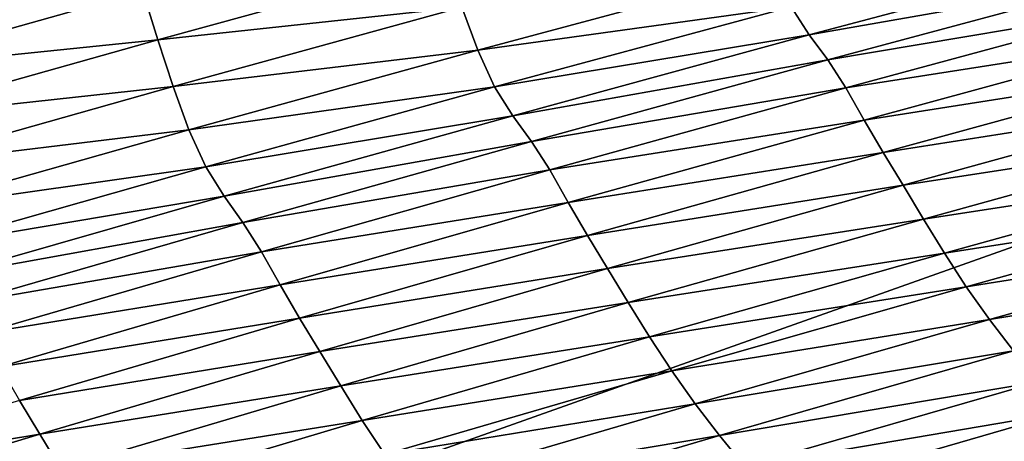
# Model space of a CAD drawing. Extents: x -54 to 446, y -6 to 1400.
# Tile 56 of 254: x -13.458 to -12.991, y 1332.107 to 1332.306. Entities that reach past the tile are written whole.
import ezdxf

# ---------------------------------------------------------------- set-up
doc = ezdxf.new("R2010")
doc.units = 0
doc.header["$LTSCALE"] = 52.148148
for name, color, linetype in [('1161', 7, 'CONTINUOUS'), ('1519', 7, 'CONTINUOUS'), ('1523', 7, 'CONTINUOUS'), ('999', 7, 'CONTINUOUS')]:
    doc.layers.add(name, color=color, linetype=linetype)

msp = doc.modelspace()

# ---------------------------------------------------------------- linework, layer by layer
at = {"layer": '1161', "color": 7, "linetype": 'CONTINUOUS'}
for points in [[(-13.9, 1330.9401, 0), (-9.82878, 1328.5, 9.82878), (-13.9, 1344.5), (-13.9, 1330.9401, 0)], [(-13.9, 1344.5), (-9.82878, 1328.5, 9.82878), (-9.82849, 1344.32842, 9.82979), (-13.9, 1344.5)]]:
    msp.add_3dface(points, dxfattribs=at)
at = {"layer": '1519', "color": 7, "linetype": 'CONTINUOUS'}
for points in [[(-13.08369, 1332.29899, 9.34436), (-12.93973, 1332.3373, 9.559), (-13.09222, 1332.31234, 9.34537), (-13.08369, 1332.29899, 9.34436)], [(-13.08369, 1332.29899, 9.34436), (-12.931, 1332.32584, 9.55918), (-12.93973, 1332.3373, 9.559), (-13.08369, 1332.29899, 9.34436)], [(-13.39213, 1332.29668, 8.89278), (-13.25528, 1332.33417, 9.10971), (-13.39921, 1332.31972, 8.88087), (-13.39213, 1332.29668, 8.89278)], [(-13.39213, 1332.29668, 8.89278), (-13.24811, 1332.31209, 9.11933), (-13.25528, 1332.33417, 9.10971), (-13.39213, 1332.29668, 8.89278)], [(-13.24064, 1332.29176, 9.12619), (-13.10015, 1332.32952, 9.34235), (-13.24811, 1332.31209, 9.11933), (-13.24064, 1332.29176, 9.12619)], [(-13.24064, 1332.29176, 9.12619), (-13.09222, 1332.31234, 9.34537), (-13.10015, 1332.32952, 9.34235), (-13.24064, 1332.29176, 9.12619)], [(-13.07491, 1332.2872, 9.34462), (-12.931, 1332.32584, 9.55918), (-13.08369, 1332.29899, 9.34436), (-13.07491, 1332.2872, 9.34462)], [(-13.07491, 1332.2872, 9.34462), (-12.92242, 1332.31286, 9.56451), (-12.931, 1332.32584, 9.55918), (-13.07491, 1332.2872, 9.34462)], [(-13.53227, 1332.28239, 8.66325), (-13.39921, 1332.31972, 8.88087), (-13.53937, 1332.30633, 8.64691), (-13.53227, 1332.28239, 8.66325)], [(-13.53227, 1332.28239, 8.66325), (-13.39213, 1332.29668, 8.89278), (-13.39921, 1332.31972, 8.88087), (-13.53227, 1332.28239, 8.66325)], [(-13.06624, 1332.27395, 9.34986), (-12.92242, 1332.31286, 9.56451), (-13.07491, 1332.2872, 9.34462), (-13.06624, 1332.27395, 9.34986)], [(-13.06624, 1332.27395, 9.34986), (-12.91386, 1332.29785, 9.57096), (-12.92242, 1332.31286, 9.56451), (-13.06624, 1332.27395, 9.34986)], [(-13.38494, 1332.27454, 8.90215), (-13.24811, 1332.31209, 9.11933), (-13.39213, 1332.29668, 8.89278), (-13.38494, 1332.27454, 8.90215)], [(-13.38494, 1332.27454, 8.90215), (-13.24064, 1332.29176, 9.12619), (-13.24811, 1332.31209, 9.11933), (-13.38494, 1332.27454, 8.90215)], [(-13.23266, 1332.27439, 9.1292), (-13.09222, 1332.31234, 9.34537), (-13.24064, 1332.29176, 9.12619), (-13.23266, 1332.27439, 9.1292)], [(-13.23266, 1332.27439, 9.1292), (-13.08369, 1332.29899, 9.34436), (-13.09222, 1332.31234, 9.34537), (-13.23266, 1332.27439, 9.1292)], [(-13.22409, 1332.26075, 9.12833), (-13.08369, 1332.29899, 9.34436), (-13.23266, 1332.27439, 9.1292), (-13.22409, 1332.26075, 9.12833)], [(-13.22409, 1332.26075, 9.12833), (-13.07491, 1332.2872, 9.34462), (-13.08369, 1332.29899, 9.34436), (-13.22409, 1332.26075, 9.12833)], [(-13.5252, 1332.25932, 8.67482), (-13.39213, 1332.29668, 8.89278), (-13.53227, 1332.28239, 8.66325), (-13.5252, 1332.25932, 8.67482)], [(-13.5252, 1332.25932, 8.67482), (-13.38494, 1332.27454, 8.90215), (-13.39213, 1332.29668, 8.89278), (-13.5252, 1332.25932, 8.67482)], [(-13.05758, 1332.25874, 9.35618), (-12.91386, 1332.29785, 9.57096), (-13.06624, 1332.27395, 9.34986), (-13.05758, 1332.25874, 9.35618)], [(-13.05758, 1332.25874, 9.35618), (-12.90496, 1332.28259, 9.57298), (-12.91386, 1332.29785, 9.57096), (-13.05758, 1332.25874, 9.35618)], [(-13.37743, 1332.25411, 8.90887), (-13.24064, 1332.29176, 9.12619), (-13.38494, 1332.27454, 8.90215), (-13.37743, 1332.25411, 8.90887)], [(-13.37743, 1332.25411, 8.90887), (-13.23266, 1332.27439, 9.1292), (-13.24064, 1332.29176, 9.12619), (-13.37743, 1332.25411, 8.90887)], [(-13.21525, 1332.24863, 9.12866), (-13.07491, 1332.2872, 9.34462), (-13.22409, 1332.26075, 9.12833), (-13.21525, 1332.24863, 9.12866)], [(-13.21525, 1332.24863, 9.12866), (-13.06624, 1332.27395, 9.34986), (-13.07491, 1332.2872, 9.34462), (-13.21525, 1332.24863, 9.12866)], [(-13.04857, 1332.24331, 9.3582), (-12.90496, 1332.28259, 9.57298), (-13.05758, 1332.25874, 9.35618), (-13.04857, 1332.24331, 9.3582)], [(-13.04857, 1332.24331, 9.3582), (-12.8957, 1332.26728, 9.57114), (-12.90496, 1332.28259, 9.57298), (-13.04857, 1332.24331, 9.3582)], [(-13.51799, 1332.23713, 8.68394), (-13.38494, 1332.27454, 8.90215), (-13.5252, 1332.25932, 8.67482), (-13.51799, 1332.23713, 8.68394)], [(-13.51799, 1332.23713, 8.68394), (-13.37743, 1332.25411, 8.90887), (-13.38494, 1332.27454, 8.90215), (-13.51799, 1332.23713, 8.68394)], [(-13.3694, 1332.23656, 8.91187), (-13.23266, 1332.27439, 9.1292), (-13.37743, 1332.25411, 8.90887), (-13.3694, 1332.23656, 8.91187)], [(-13.3694, 1332.23656, 8.91187), (-13.22409, 1332.26075, 9.12833), (-13.23266, 1332.27439, 9.1292), (-13.3694, 1332.23656, 8.91187)], [(-13.20651, 1332.2351, 9.13381), (-13.06624, 1332.27395, 9.34986), (-13.21525, 1332.24863, 9.12866), (-13.20651, 1332.2351, 9.13381)], [(-13.20651, 1332.2351, 9.13381), (-13.05758, 1332.25874, 9.35618), (-13.06624, 1332.27395, 9.34986), (-13.20651, 1332.2351, 9.13381)], [(-13.03919, 1332.22784, 9.35647), (-12.8957, 1332.26728, 9.57114), (-13.04857, 1332.24331, 9.3582), (-13.03919, 1332.22784, 9.35647)], [(-13.03919, 1332.22784, 9.35647), (-12.8862, 1332.25141, 9.56784), (-12.8957, 1332.26728, 9.57114), (-13.03919, 1332.22784, 9.35647)], [(-13.36079, 1332.22262, 8.91111), (-13.22409, 1332.26075, 9.12833), (-13.3694, 1332.23656, 8.91187), (-13.36079, 1332.22262, 8.91111)], [(-13.36079, 1332.22262, 8.91111), (-13.21525, 1332.24863, 9.12866), (-13.22409, 1332.26075, 9.12833), (-13.36079, 1332.22262, 8.91111)], [(-13.19775, 1332.21971, 9.13998), (-13.05758, 1332.25874, 9.35618), (-13.20651, 1332.2351, 9.13381), (-13.19775, 1332.21971, 9.13998)], [(-13.19775, 1332.21971, 9.13998), (-13.04857, 1332.24331, 9.3582), (-13.05758, 1332.25874, 9.35618), (-13.19775, 1332.21971, 9.13998)], [(-13.51046, 1332.21659, 8.69049), (-13.37743, 1332.25411, 8.90887), (-13.51799, 1332.23713, 8.68394), (-13.51046, 1332.21659, 8.69049)], [(-13.51046, 1332.21659, 8.69049), (-13.3694, 1332.23656, 8.91187), (-13.37743, 1332.25411, 8.90887), (-13.51046, 1332.21659, 8.69049)], [(-13.35191, 1332.21016, 8.91151), (-13.21525, 1332.24863, 9.12866), (-13.36079, 1332.22262, 8.91111), (-13.35191, 1332.21016, 8.91151)], [(-13.35191, 1332.21016, 8.91151), (-13.20651, 1332.2351, 9.13381), (-13.21525, 1332.24863, 9.12866), (-13.35191, 1332.21016, 8.91151)], [(-13.02955, 1332.21182, 9.35333), (-12.8862, 1332.25141, 9.56784), (-13.03919, 1332.22784, 9.35647), (-13.02955, 1332.21182, 9.35333)], [(-13.02955, 1332.21182, 9.35333), (-12.87642, 1332.23537, 9.56337), (-12.8862, 1332.25141, 9.56784), (-13.02955, 1332.21182, 9.35333)], [(-13.18863, 1332.2041, 9.14199), (-13.04857, 1332.24331, 9.3582), (-13.19775, 1332.21971, 9.13998), (-13.18863, 1332.2041, 9.14199)], [(-13.18863, 1332.2041, 9.14199), (-13.03919, 1332.22784, 9.35647), (-13.04857, 1332.24331, 9.3582), (-13.18863, 1332.2041, 9.14199)], [(-13.5024, 1332.19886, 8.69346), (-13.3694, 1332.23656, 8.91187), (-13.51046, 1332.21659, 8.69049), (-13.5024, 1332.19886, 8.69346)], [(-13.5024, 1332.19886, 8.69346), (-13.36079, 1332.22262, 8.91111), (-13.3694, 1332.23656, 8.91187), (-13.5024, 1332.19886, 8.69346)], [(-13.3431, 1332.19636, 8.91654), (-13.20651, 1332.2351, 9.13381), (-13.35191, 1332.21016, 8.91151), (-13.3431, 1332.19636, 8.91654)], [(-13.3431, 1332.19636, 8.91654), (-13.19775, 1332.21971, 9.13998), (-13.20651, 1332.2351, 9.13381), (-13.3431, 1332.19636, 8.91654)], [(-13.01962, 1332.19567, 9.34903), (-12.87642, 1332.23537, 9.56337), (-13.02955, 1332.21182, 9.35333), (-13.01962, 1332.19567, 9.34903)], [(-13.01962, 1332.19567, 9.34903), (-12.8662, 1332.2196, 9.55749), (-12.87642, 1332.23537, 9.56337), (-13.01962, 1332.19567, 9.34903)], [(-13.17914, 1332.18846, 9.14037), (-13.03919, 1332.22784, 9.35647), (-13.18863, 1332.2041, 9.14199), (-13.17914, 1332.18846, 9.14037)], [(-13.17914, 1332.18846, 9.14037), (-13.02955, 1332.21182, 9.35333), (-13.03919, 1332.22784, 9.35647), (-13.17914, 1332.18846, 9.14037)], [(-13.49376, 1332.18462, 8.6928), (-13.36079, 1332.22262, 8.91111), (-13.5024, 1332.19886, 8.69346), (-13.49376, 1332.18462, 8.6928)], [(-13.49376, 1332.18462, 8.6928), (-13.35191, 1332.21016, 8.91151), (-13.36079, 1332.22262, 8.91111), (-13.49376, 1332.18462, 8.6928)], [(-13.33426, 1332.18077, 8.92256), (-13.19775, 1332.21971, 9.13998), (-13.3431, 1332.19636, 8.91654), (-13.33426, 1332.18077, 8.92256)], [(-13.33426, 1332.18077, 8.92256), (-13.18863, 1332.2041, 9.14199), (-13.19775, 1332.21971, 9.13998), (-13.33426, 1332.18077, 8.92256)], [(-13.00924, 1332.17977, 9.34335), (-12.8662, 1332.2196, 9.55749), (-13.01962, 1332.19567, 9.34903), (-13.00924, 1332.17977, 9.34335)], [(-13.00924, 1332.17977, 9.34335), (-12.85543, 1332.20431, 9.55005), (-12.8662, 1332.2196, 9.55749), (-13.00924, 1332.17977, 9.34335)], [(-13.48484, 1332.17182, 8.69326), (-13.35191, 1332.21016, 8.91151), (-13.49376, 1332.18462, 8.6928), (-13.48484, 1332.17182, 8.69326)], [(-13.48484, 1332.17182, 8.69326), (-13.3431, 1332.19636, 8.91654), (-13.35191, 1332.21016, 8.91151), (-13.48484, 1332.17182, 8.69326)], [(-13.16937, 1332.1723, 9.13737), (-13.02955, 1332.21182, 9.35333), (-13.17914, 1332.18846, 9.14037), (-13.16937, 1332.1723, 9.13737)], [(-13.16937, 1332.1723, 9.13737), (-13.01962, 1332.19567, 9.34903), (-13.02955, 1332.21182, 9.35333), (-13.16937, 1332.1723, 9.13737)], [(-13.32504, 1332.16499, 8.92455), (-13.18863, 1332.2041, 9.14199), (-13.33426, 1332.18077, 8.92256), (-13.32504, 1332.16499, 8.92455)], [(-13.32504, 1332.16499, 8.92455), (-13.17914, 1332.18846, 9.14037), (-13.18863, 1332.2041, 9.14199), (-13.32504, 1332.16499, 8.92455)], [(-12.99831, 1332.16436, 9.33616), (-12.85543, 1332.20431, 9.55005), (-13.00924, 1332.17977, 9.34335), (-12.99831, 1332.16436, 9.33616)], [(-12.99831, 1332.16436, 9.33616), (-12.8442, 1332.18949, 9.54126), (-12.85543, 1332.20431, 9.55005), (-12.99831, 1332.16436, 9.33616)], [(-13.47598, 1332.15775, 8.69817), (-13.3431, 1332.19636, 8.91654), (-13.48484, 1332.17182, 8.69326), (-13.47598, 1332.15775, 8.69817)], [(-13.47598, 1332.15775, 8.69817), (-13.33426, 1332.18077, 8.92256), (-13.3431, 1332.19636, 8.91654), (-13.47598, 1332.15775, 8.69817)], [(-13.1593, 1332.15603, 9.13325), (-13.01962, 1332.19567, 9.34903), (-13.16937, 1332.1723, 9.13737), (-13.1593, 1332.15603, 9.13325)], [(-13.1593, 1332.15603, 9.13325), (-13.00924, 1332.17977, 9.34335), (-13.01962, 1332.19567, 9.34903), (-13.1593, 1332.15603, 9.13325)], [(-13.31544, 1332.14918, 8.92303), (-13.17914, 1332.18846, 9.14037), (-13.32504, 1332.16499, 8.92455), (-13.31544, 1332.14918, 8.92303)], [(-13.31544, 1332.14918, 8.92303), (-13.16937, 1332.1723, 9.13737), (-13.17914, 1332.18846, 9.14037), (-13.31544, 1332.14918, 8.92303)], [(-12.98691, 1332.14941, 9.32766), (-12.8442, 1332.18949, 9.54126), (-12.99831, 1332.16436, 9.33616), (-12.98691, 1332.14941, 9.32766)], [(-13.46706, 1332.14197, 8.70401), (-13.33426, 1332.18077, 8.92256), (-13.47598, 1332.15775, 8.69817), (-13.46706, 1332.14197, 8.70401)], [(-13.46706, 1332.14197, 8.70401), (-13.32504, 1332.16499, 8.92455), (-13.33426, 1332.18077, 8.92256), (-13.46706, 1332.14197, 8.70401)], [(-13.14877, 1332.14001, 9.12777), (-13.00924, 1332.17977, 9.34335), (-13.1593, 1332.15603, 9.13325), (-13.14877, 1332.14001, 9.12777)], [(-13.14877, 1332.14001, 9.12777), (-12.99831, 1332.16436, 9.33616), (-13.00924, 1332.17977, 9.34335), (-13.14877, 1332.14001, 9.12777)], [(-13.30556, 1332.13289, 8.92016), (-13.16937, 1332.1723, 9.13737), (-13.31544, 1332.14918, 8.92303), (-13.30556, 1332.13289, 8.92016)], [(-13.30556, 1332.13289, 8.92016), (-13.1593, 1332.15603, 9.13325), (-13.16937, 1332.1723, 9.13737), (-13.30556, 1332.13289, 8.92016)], [(-13.45776, 1332.12601, 8.70598), (-13.32504, 1332.16499, 8.92455), (-13.46706, 1332.14197, 8.70401), (-13.45776, 1332.12601, 8.70598)], [(-13.45776, 1332.12601, 8.70598), (-13.31544, 1332.14918, 8.92303), (-13.32504, 1332.16499, 8.92455), (-13.45776, 1332.12601, 8.70598)], [(-13.13768, 1332.12447, 9.12082), (-12.99831, 1332.16436, 9.33616), (-13.14877, 1332.14001, 9.12777), (-13.13768, 1332.12447, 9.12082)], [(-13.13768, 1332.12447, 9.12082), (-12.98691, 1332.14941, 9.32766), (-12.99831, 1332.16436, 9.33616), (-13.13768, 1332.12447, 9.12082)], [(-13.29535, 1332.11649, 8.9162), (-13.1593, 1332.15603, 9.13325), (-13.30556, 1332.13289, 8.92016), (-13.29535, 1332.11649, 8.9162)], [(-13.29535, 1332.11649, 8.9162), (-13.14877, 1332.14001, 9.12777), (-13.1593, 1332.15603, 9.13325), (-13.29535, 1332.11649, 8.9162)], [(-13.12611, 1332.1094, 9.1126), (-12.98691, 1332.14941, 9.32766), (-13.13768, 1332.12447, 9.12082), (-13.12611, 1332.1094, 9.1126)], [(-13.12611, 1332.1094, 9.1126), (-12.97506, 1332.13482, 9.31797), (-12.98691, 1332.14941, 9.32766), (-13.12611, 1332.1094, 9.1126)], [(-13.44806, 1332.11003, 8.70454), (-13.31544, 1332.14918, 8.92303), (-13.45776, 1332.12601, 8.70598), (-13.44806, 1332.11003, 8.70454)], [(-13.44806, 1332.11003, 8.70454), (-13.30556, 1332.13289, 8.92016), (-13.31544, 1332.14918, 8.92303), (-13.44806, 1332.11003, 8.70454)], [(-13.28467, 1332.10036, 8.91093), (-13.14877, 1332.14001, 9.12777), (-13.29535, 1332.11649, 8.9162), (-13.28467, 1332.10036, 8.91093)], [(-13.28467, 1332.10036, 8.91093), (-13.13768, 1332.12447, 9.12082), (-13.14877, 1332.14001, 9.12777), (-13.28467, 1332.10036, 8.91093)], [(-13.43806, 1332.0936, 8.70181), (-13.30556, 1332.13289, 8.92016), (-13.44806, 1332.11003, 8.70454), (-13.43806, 1332.0936, 8.70181)], [(-13.43806, 1332.0936, 8.70181), (-13.29535, 1332.11649, 8.9162), (-13.30556, 1332.13289, 8.92016), (-13.43806, 1332.0936, 8.70181)], [(-13.11409, 1332.09469, 9.10322), (-12.97506, 1332.13482, 9.31797), (-13.12611, 1332.1094, 9.1126), (-13.11409, 1332.09469, 9.10322)], [(-13.11409, 1332.09469, 9.10322), (-12.96277, 1332.12045, 9.30722), (-12.97506, 1332.13482, 9.31797), (-13.11409, 1332.09469, 9.10322)], [(-13.58684, 1332.08715, 8.4862), (-13.44806, 1332.11003, 8.70454), (-13.45776, 1332.12601, 8.70598), (-13.58684, 1332.08715, 8.4862)], [(-13.27343, 1332.08469, 8.90422), (-13.13768, 1332.12447, 9.12082), (-13.28467, 1332.10036, 8.91093), (-13.27343, 1332.08469, 8.90422)], [(-13.27343, 1332.08469, 8.90422), (-13.12611, 1332.1094, 9.1126), (-13.13768, 1332.12447, 9.12082), (-13.27343, 1332.08469, 8.90422)], [(-13.10163, 1332.0802, 9.0928), (-12.96277, 1332.12045, 9.30722), (-13.11409, 1332.09469, 9.10322), (-13.10163, 1332.0802, 9.0928)], [(-13.10163, 1332.0802, 9.0928), (-12.95004, 1332.10617, 9.29549), (-12.96277, 1332.12045, 9.30722), (-13.10163, 1332.0802, 9.0928)], [(-13.42773, 1332.07708, 8.698), (-13.29535, 1332.11649, 8.9162), (-13.43806, 1332.0936, 8.70181), (-13.42773, 1332.07708, 8.698)], [(-13.42773, 1332.07708, 8.698), (-13.28467, 1332.10036, 8.91093), (-13.29535, 1332.11649, 8.9162), (-13.42773, 1332.07708, 8.698)], [(-13.57705, 1332.071, 8.48485), (-13.44806, 1332.11003, 8.70454), (-13.58684, 1332.08715, 8.4862), (-13.57705, 1332.071, 8.48485)], [(-13.57705, 1332.071, 8.48485), (-13.43806, 1332.0936, 8.70181), (-13.44806, 1332.11003, 8.70454), (-13.57705, 1332.071, 8.48485)], [(-13.26171, 1332.06949, 8.89627), (-13.12611, 1332.1094, 9.1126), (-13.27343, 1332.08469, 8.90422), (-13.26171, 1332.06949, 8.89627)], [(-13.26171, 1332.06949, 8.89627), (-13.11409, 1332.09469, 9.10322), (-13.12611, 1332.1094, 9.1126), (-13.26171, 1332.06949, 8.89627)]]:
    msp.add_3dface(points, dxfattribs=at)
at = {"layer": '1523', "color": 7, "linetype": 'CONTINUOUS'}
for points in [[(-14.00006, 1344.60002), (-12.12026, 1344.47771, 7.00709), (-14.00006, 1331.1777), (-14.00006, 1344.60002)], [(-14.00006, 1331.1777), (-12.12026, 1344.47771, 7.00709), (-14, 1330.47248), (-14.00006, 1331.1777)], [(-14, 1330.47248), (-12.12026, 1344.47771, 7.00709), (-9.9296, 1332.0576, 9.8693), (-14, 1330.47248)]]:
    msp.add_3dface(points, dxfattribs=at)
at = {"layer": '999', "color": 7, "linetype": 'CONTINUOUS'}
for points in [[(-13.45386, 1333.3112, -8.65988), (-15.995, 1331.13135, -0.4), (-13.61758, 1334, -8.40008), (-13.45386, 1333.3112, -8.65988)], [(-13.16788, 1332.92097, -9.08884), (-15.995, 1331.13135, -0.4), (-13.45386, 1333.3112, -8.65988), (-13.16788, 1332.92097, -9.08884)], [(-12.83956, 1332.67774, -9.54702), (-15.995, 1331.13135, -0.4), (-13.16788, 1332.92097, -9.08884), (-12.83956, 1332.67774, -9.54702)], [(-12.13891, 1332.5, -10.42338), (-15.995, 1331.13135, -0.4), (-12.83956, 1332.67774, -9.54702), (-12.13891, 1332.5, -10.42338)], [(-8.54071, 1330.23446, -13.52983), (-15.995, 1331.13135, -0.4), (-9.64452, 1332.5, -12.76649), (-8.54071, 1330.23446, -13.52983)], [(-9.64452, 1332.5, -12.76649), (-15.995, 1331.13135, -0.4), (-12.13891, 1332.5, -10.42338), (-9.64452, 1332.5, -12.76649)]]:
    msp.add_3dface(points, dxfattribs=at)

doc.saveas('drawing.dxf')
